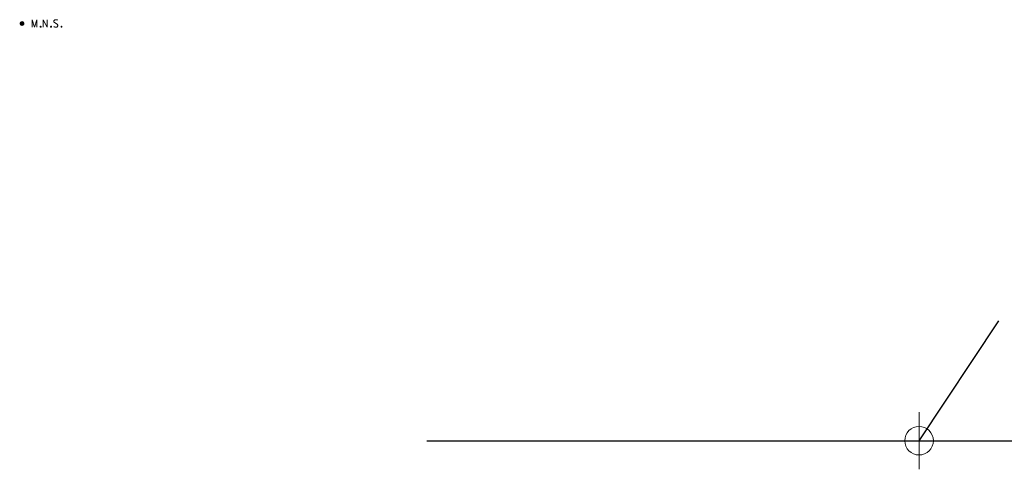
# Model space of a CAD drawing. Header units: feet. Extents: x 2474969 to 2485206, y 498780 to 500682.
# Tile 48 of 69: x 2481279 to 2481486, y 500068 to 500162. Entities that reach past the tile are written whole.
import ezdxf

# ---------------------------------------------------------------- set-up
doc = ezdxf.new("R2010")
doc.units = ezdxf.units.FT
doc.header["$MEASUREMENT"] = 0
for name, color, linetype in [('GT_Target_Soil_Boring', 5, 'Continuous'), ('SV_P_Control_Cells_Set', 7, 'Continuous'), ('UT_X_Water', 133, 'waterex')]:
    doc.layers.add(name, color=color, linetype=linetype)
doc.styles.get("Standard").update_dxf_attribs({"font": 'arial.ttf'})
doc.styles.add('Standard-Linetype-Ex', font='font30.shx')
doc.styles.add('Style-Arial', font='arial.ttf')
doc.linetypes.add('waterex', pattern='A,0.2,-0.1,0.2,-0.1,0.2,-0.1,0.2,-0.1,["W",Standard-Linetype-Ex,S=0.14,R=0,X=0,Y=-0.05],-0.2', length=1.4)
doc.dimstyles.get("Standard").update_dxf_attribs({"dimtxt": 0.18, "dimasz": 0.18, "dimexe": 0.18, "dimexo": 0.0625, "dimgap": 0.09, "dimtad": 0, "dimtih": 1, "dimtoh": 1, "dimdec": 4, "dimzin": 0, "dimdsep": 46, "dimtxsty": 'Standard', "dimcen": 0.09, "dimadec": 0, "dimazin": 0, "dimtfac": 1, "dimtdec": 4, "dimtofl": 0, "dimtmove": 0, "dimatfit": 3, "dimfxl": 1, "dimtolj": 1, "dimtzin": 0, "dimarcsym": 0})

# ---------------------------------------------------------------- blocks, each defined once
blk = doc.blocks.new('MNAILS_22')
at = {"layer": 'SV_P_Control_Cells_Set', "linetype": 'Continuous', "lineweight": 0}
h = blk.add_hatch(color=7, dxfattribs=at)
edge = h.paths.add_edge_path()
edge.add_arc((0, 0), 0.0249, 0, 360)
at = {"layer": 'SV_P_Control_Cells_Set', "color": 7, "linetype": 'Continuous', "lineweight": 0, "flags": 128}
for points in [[(0.105, -0.04), (0.105, 0.04), (0.13, -0.04), (0.154, 0.04), (0.154, -0.04)], [(0.223, -0.04), (0.223, 0.04), (0.264, -0.04), (0.264, 0.04)], [(0.372, 0.034), (0.371, 0.036), (0.369, 0.037), (0.364, 0.039), (0.358, 0.04), (0.354, 0.04), (0.352, 0.04), (0.345, 0.038), (0.339, 0.034), (0.335, 0.029), (0.334, 0.024), (0.334, 0.02), (0.335, 0.015), (0.339, 0.011), (0.37, -0.008), (0.372, -0.01), (0.373, -0.013), (0.375, -0.017), (0.375, -0.02), (0.374, -0.024), (0.373, -0.027), (0.372, -0.03), (0.371, -0.032), (0.37, -0.034), (0.369, -0.036), (0.367, -0.038), (0.365, -0.039), (0.363, -0.039), (0.358, -0.04), (0.35, -0.04), (0.345, -0.039), (0.338, -0.034), (0.334, -0.031)], [(0.193, -0.029), (0.195, -0.029), (0.197, -0.031), (0.199, -0.033), (0.199, -0.036), (0.197, -0.039), (0.195, -0.04), (0.193, -0.04), (0.191, -0.039), (0.189, -0.036), (0.189, -0.033), (0.191, -0.031), (0.193, -0.029)], [(0.303, -0.029), (0.306, -0.029), (0.308, -0.031), (0.31, -0.033), (0.31, -0.036), (0.308, -0.039), (0.306, -0.04), (0.303, -0.04), (0.302, -0.039), (0.3, -0.036), (0.3, -0.033), (0.302, -0.031), (0.303, -0.029)], [(0.413, -0.029), (0.415, -0.029), (0.417, -0.031), (0.419, -0.033), (0.419, -0.036), (0.417, -0.039), (0.415, -0.04), (0.413, -0.04), (0.411, -0.039), (0.409, -0.036), (0.409, -0.033), (0.411, -0.031), (0.413, -0.029)]]:
    blk.add_lwpolyline(points, dxfattribs=at)
blk = doc.blocks.new('TerminatorOpen_0.5')
at = {"color": 0, "linetype": 'ByBlock', "lineweight": -2}
for q in [(-1, 0.25), (-1, 0), (-1, -0.25)]:
    blk.add_line((0, 0), q, dxfattribs=at)
blk = doc.blocks.new('SOILB_TARGET_4')
at = {"layer": 'GT_Target_Soil_Boring', "color": 5, "linetype": 'Continuous', "lineweight": 13}
for q in [(0, 0.3), (-0.3, 0), (0, -0.3), (0.3, 0)]:
    blk.add_line((0, 0), q, dxfattribs=at)
blk.add_circle((0, 0), 0.15, dxfattribs=at)

msp = doc.modelspace()

# ---------------------------------------------------------------- linework, layer by layer
at = {"layer": 'UT_X_Water'}
msp.add_line((2481364.49, 500074.03), (2481565.5, 500074.03), dxfattribs=at)

# ---------------------------------------------------------------- block references
at = {"layer": 'GT_Target_Soil_Boring', "color": 5, "linetype": 'Continuous', "lineweight": 13, "xscale": 20, "yscale": 20, "zscale": 20}
msp.add_blockref('SOILB_TARGET_4', (2481467.8, 500074.04, 1049.77), dxfattribs=at)
at = {"layer": 'SV_P_Control_Cells_Set', "color": 7, "linetype": 'Continuous', "lineweight": 0, "xscale": 20, "yscale": 20, "zscale": 20}
msp.add_blockref('MNAILS_22', (2481279.52, 500161.53, 1050.57), dxfattribs=at)

# ---------------------------------------------------------------- leaders
at = {"layer": 'Defpoints'}
msp.add_leader([(2481467.82, 500074.01, 1058.49), (2481484.52, 500099.19, 1058.49)], dimstyle='Standard', override={"dimscale": 0, "dimtxt": 0.208348, "dimasz": 0.208348, "dimgap": 0.104174, "dimtad": 0, "dimtxsty": 'Style-Arial', "dimldrblk": 'TerminatorOpen_0.5'}, dxfattribs=at)

doc.saveas('drawing.dxf')
